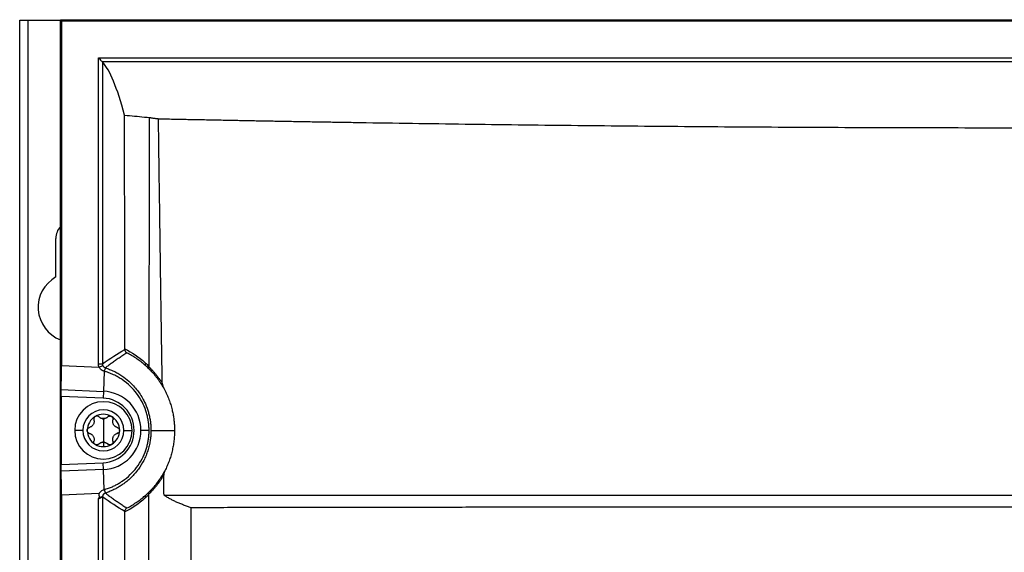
# Model space of a CAD drawing. Header units: millimetres. Extents: x 25 to 1229, y -261 to 1180.
# Tile 137 of 224: x 341 to 461, y 576 to 640. Entities that reach past the tile are written whole.
import ezdxf

# ---------------------------------------------------------------- set-up
doc = ezdxf.new("R2010")
doc.units = ezdxf.units.MM

msp = doc.modelspace()

# ---------------------------------------------------------------- linework, layer by layer
at = {"color": 7, "linetype": 'Continuous', "lineweight": 25}
for p, q in [((340.93, 280.45), (340.93, 640.45)), ((340.93, 640.45), (341.93, 640.45)), ((341.93, 640.45), (341.93, 280.45)), ((341.93, 640.45), (345.88, 640.45)), ((346.01, 640.36), (345.88, 640.49)), ((345.88, 640.49), (575.97, 640.49)), ((345.88, 280.41), (345.88, 640.49)), ((346.01, 640.36), (346.01, 598.34)), ((346.01, 640.36), (575.84, 640.36)), ((350.52, 598.55), (350.52, 635.85)), ((350.52, 635.85), (571.33, 635.85)), ((570.83, 635.35), (351.02, 635.35)), ((351.02, 635.35), (351.02, 598.55)), ((345.33, 609.14), (345.33, 613.85)), ((346.01, 598.34), (350.61, 598.15)), ((350.52, 598.55), (351.02, 598.55)), ((350.61, 598.15), (351.06, 598.35)), ((351.22, 597.66), (351.12, 595.21)), ((345.99, 595.43), (351.12, 595.21)), ((351.12, 595.21), (351.09, 594.38)), ((345.98, 594.59), (345.98, 586.31)), ((351.09, 594.38), (345.98, 594.59)), ((351.13, 591.87), (351.13, 590.45)), ((348.63, 590.45), (347.63, 590.45)), ((349.15, 590.45), (349.16, 590.42)), ((351.13, 590.45), (351.13, 589.02)), ((353.1, 590.45), (353.09, 590.41)), ((353.63, 590.45), (354.63, 590.45)), ((356.7, 590.45), (355.7, 590.45)), ((356.92, 590.45), (359.8, 590.45)), ((352.93, 590.14), (352.82, 590.09)), ((351.13, 589.01), (351.13, 588.47)), ((345.98, 586.31), (351.09, 586.51)), ((351.12, 585.68), (345.99, 585.47)), ((351.12, 585.68), (351.09, 586.51)), ((351.22, 583.23), (351.12, 585.68)), ((350.61, 582.75), (346.01, 582.56)), ((346.01, 582.56), (346.01, 468.34)), ((350.52, 582.11), (350.61, 582.24)), ((350.52, 468.55), (350.52, 582.11)), ((351.02, 582.35), (351.02, 468.55))]:
    msp.add_line(p, q, dxfattribs=at)
at = {"color": 7, "linetype": 'Continuous', "lineweight": 25, "flags": 128}
msp.add_lwpolyline([(356.13, 628.63), (356.46, 628.6), (356.72, 628.58)], dxfattribs=at)
at = {"color": 7, "linetype": 'Continuous', "lineweight": 25}
for centre, radius, start, end in [((347.43, 613.85), 2.1, 137.3128, 180), ((347.43, 605.45), 4.25, 119.6116, 248.7026), ((354.21, 596.81), 3.11, 155.9204, 163.9853), ((354.2, 596.81), 3.1, 155.8831, 163.9696), ((356.56, 598.55), 0.363, 158.7596, 221.8159), ((350.93, 590.45), 4.77, 0, 87.6502), ((350.93, 590.45), 3.94, 272.3498, 87.6502), ((351.13, 590.45), 3.5, 0, 180), ((351.13, 590.45), 2.5, 0, 180), ((351.13, 590.45), 1.97, 120, 180), ((351.13, 590.45), 1.97, 60, 120), ((351.13, 590.45), 1.44, 85.3517, 94.6483), ((351.13, 592.62), 0.748, 261.0355, 270), ((351.13, 592.62), 0.748, 270, 278.9645), ((351.13, 590.45), 1.97, 0, 60), ((351.13, 590.45), 3.5, 180, 0), ((351.13, 590.45), 2.5, 180, 0), ((351.13, 590.45), 1.97, 180, 240), ((350.93, 590.45), 4.77, 272.3498, 0), ((351.13, 590.45), 1.98, 300, 0), ((351.13, 590.45), 1.97, 240, 270), ((351.13, 590.45), 1.44, 265.3517, 270), ((351.13, 588.28), 0.748, 81.0355, 98.9645), ((351.13, 590.45), 1.44, 270, 274.6483), ((351.13, 590.45), 1.97, 270, 300), ((354.21, 584.09), 3.11, 196.0114, 204.0718), ((354.2, 584.09), 3.1, 196.0304, 204.1169), ((351.52, 582.35), 0.5, 107.7824, 179.986), ((356.56, 582.34), 0.355, 138.2188, 200.4472)]:
    msp.add_arc(centre, radius, start, end, dxfattribs=at)
for points, knots in [([(350.52, 635.85), (350.58, 635.79), (350.64, 635.73), (350.77, 635.61), (350.82, 635.55), (350.92, 635.45), (350.96, 635.41), (351.01, 635.36), (351.02, 635.35), (351.02, 635.35)], [0, 0, 0, 0, 0.25, 0.25, 0.5, 0.5, 0.75, 0.75, 1, 1, 1, 1]), ([(356.72, 628.58), (356.72, 628.55), (356.72, 628.47), (356.72, 628.31), (356.71, 628.03), (356.71, 627.63), (356.71, 627.16), (356.71, 626.21), (356.71, 624.16), (356.7, 620.99), (356.69, 617.2), (356.69, 612.99), (356.68, 608.37), (356.67, 603.32), (356.67, 599.95), (356.66, 598.27)], [0, 0, 0, 0, 0.003125, 0.007813, 0.015625, 0.031251, 0.046876, 0.062502, 0.125003, 0.250006, 0.376201, 0.500009, 0.666937, 0.833601, 1, 1, 1, 1]), ([(356.72, 628.58), (356.76, 628.57), (356.85, 628.56), (357, 628.53), (357.15, 628.51), (357.31, 628.49), (357.48, 628.47), (357.66, 628.45), (357.78, 628.43), (357.84, 628.43)], [0, 0, 0, 0, 0.143207, 0.286156, 0.428931, 0.571617, 0.714301, 0.857067, 1, 1, 1, 1]), ([(358.3, 596.18), (358.28, 597.86), (358.23, 600.99), (358.16, 605.36), (358.11, 609.06), (358.04, 613.98), (357.97, 619.02), (357.9, 623.73), (357.87, 626.08), (357.86, 627.25), (357.85, 627.84), (357.85, 628.13), (357.84, 628.27), (357.84, 628.35), (357.84, 628.39), (357.84, 628.41), (357.84, 628.43)], [0, 0, 0, 0, 0.155994, 0.29134, 0.406014, 0.499995, 0.749997, 0.874998, 0.937499, 0.96875, 0.984375, 0.992187, 0.996094, 0.997656, 0.998828, 1, 1, 1, 1]), ([(357.84, 628.43), (358.44, 628.41), (359.63, 628.39), (361.43, 628.35), (363.23, 628.32), (365.03, 628.28), (366.83, 628.25), (368.63, 628.21), (370.44, 628.18), (372.25, 628.14), (374.06, 628.11), (375.88, 628.08), (377.7, 628.05), (379.52, 628.02), (381.34, 627.99), (384.69, 627.93), (389.58, 627.86), (396.02, 627.77), (402.48, 627.69), (411.11, 627.59), (421.94, 627.49), (434.96, 627.4), (447.98, 627.35), (465.32, 627.32), (487.01, 627.38), (506.44, 627.54), (519.33, 627.69), (525.79, 627.77), (532.23, 627.86), (537.73, 627.94), (542.3, 628.02), (545.95, 628.08), (549.58, 628.14), (553.2, 628.21), (556.82, 628.28), (560.42, 628.35), (562.81, 628.4), (564.01, 628.43)], [0, 0, 0, 0, 0.00896, 0.017918, 0.026875, 0.035831, 0.044786, 0.05374, 0.062694, 0.071648, 0.080602, 0.089557, 0.098512, 0.107468, 0.116425, 0.125384, 0.156764, 0.18813, 0.219495, 0.250869, 0.313459, 0.376039, 0.438172, 0.500302, 0.624595, 0.748901, 0.780289, 0.811669, 0.843052, 0.87445, 0.892389, 0.910324, 0.928256, 0.946187, 0.96412, 0.982057, 1, 1, 1, 1]), ([(353.73, 600.33), (353.73, 600.31), (353.73, 600.27), (353.75, 600.2), (353.77, 600.14), (353.8, 600.08), (353.84, 600.02), (353.89, 599.96), (353.94, 599.92), (353.98, 599.9), (353.99, 599.89)], [0, 0, 0, 0, 0.112326, 0.23349, 0.362913, 0.49963, 0.611047, 0.749914, 0.921152, 1, 1, 1, 1]), ([(353.99, 599.89), (353.83, 599.79), (353.51, 599.59), (353.04, 599.28), (352.59, 598.97), (352.17, 598.67), (351.76, 598.38), (351.5, 598.17), (351.37, 598.08)], [0, 0, 0, 0, 0.185119, 0.362858, 0.533215, 0.696191, 0.851786, 1, 1, 1, 1]), ([(356.29, 598.31), (356.22, 598.38), (356.07, 598.51), (355.84, 598.7), (355.61, 598.88), (355.36, 599.06), (355.1, 599.24), (354.84, 599.41), (354.57, 599.58), (354.28, 599.74), (354.09, 599.84), (353.99, 599.89)], [0, 0, 0, 0, 0.098979, 0.200968, 0.30598, 0.414024, 0.525108, 0.639241, 0.75643, 0.876681, 1, 1, 1, 1]), ([(345.99, 595.43), (345.99, 595.58), (345.99, 595.76), (346, 596.19), (346, 596.43), (346.01, 596.94), (346.01, 597.22), (346.01, 597.78), (346.01, 598.06), (346.01, 598.34)], [0, 0, 0, 0, 0.25, 0.25, 0.5, 0.5, 0.75, 0.75, 1, 1, 1, 1]), ([(351.22, 597.66), (351.19, 597.68), (351.12, 597.7), (351.03, 597.74), (350.94, 597.79), (350.85, 597.85), (350.76, 597.93), (350.67, 598.03), (350.63, 598.11), (350.61, 598.15)], [0, 0, 0, 0, 0.127376, 0.252638, 0.376921, 0.501388, 0.671295, 0.836286, 1, 1, 1, 1]), ([(351.06, 598.35), (351.07, 598.33), (351.09, 598.29), (351.13, 598.24), (351.2, 598.17), (351.28, 598.11), (351.34, 598.09), (351.37, 598.08)], [0, 0, 0, 0, 0.136411, 0.303627, 0.500194, 0.802578, 1, 1, 1, 1]), ([(356.7, 590.45), (356.69, 590.54), (356.69, 590.71), (356.68, 590.98), (356.65, 591.25), (356.62, 591.51), (356.58, 591.78), (356.52, 592.05), (356.46, 592.31), (356.39, 592.58), (356.21, 593.12), (355.86, 593.96), (355.21, 594.97), (354.4, 595.89), (353.62, 596.52), (352.92, 596.96), (352.44, 597.21), (351.99, 597.4), (351.61, 597.55), (351.35, 597.63), (351.22, 597.66)], [0, 0, 0, 0, 0.02724, 0.054574, 0.08202, 0.109594, 0.137315, 0.165201, 0.193268, 0.221535, 0.250021, 0.370798, 0.499809, 0.618753, 0.749756, 0.808481, 0.874805, 0.916594, 0.958329, 1, 1, 1, 1]), ([(351.37, 598.07), (351.46, 598.05), (351.63, 597.99), (351.88, 597.89), (352.13, 597.79), (352.39, 597.67), (352.64, 597.55), (352.89, 597.41), (353.13, 597.26), (353.38, 597.11), (353.82, 596.79), (354.55, 596.19), (355.43, 595.19), (356.11, 594.05), (356.49, 593.1), (356.68, 592.43), (356.79, 591.92), (356.87, 591.42), (356.91, 590.93), (356.92, 590.61), (356.92, 590.45)], [0, 0, 0, 0, 0.026603, 0.053502, 0.080697, 0.108188, 0.135976, 0.164062, 0.192445, 0.221125, 0.250104, 0.355128, 0.500012, 0.645278, 0.749887, 0.802666, 0.854058, 0.904072, 0.952717, 1, 1, 1, 1]), ([(356.75, 597.87), (356.74, 597.89), (356.72, 597.91), (356.7, 597.95), (356.68, 597.99), (356.67, 598.01), (356.66, 598.05), (356.65, 598.11), (356.66, 598.17), (356.66, 598.2)], [0, 0, 0, 0, 0.167719, 0.303555, 0.404993, 0.470771, 0.500374, 0.765667, 1, 1, 1, 1]), ([(356.66, 598.2), (356.69, 598.17), (356.76, 598.11), (356.86, 598.01), (356.97, 597.9), (357.08, 597.78), (357.19, 597.66), (357.3, 597.53), (357.45, 597.36), (357.64, 597.13), (357.86, 596.84), (358.08, 596.53), (358.23, 596.3), (358.3, 596.18)], [0, 0, 0, 0, 0.07387, 0.146782, 0.218793, 0.28996, 0.360337, 0.429983, 0.498954, 0.627625, 0.753757, 0.877747, 1, 1, 1, 1]), ([(358.5, 595.58), (358.46, 595.64), (358.39, 595.76), (358.29, 595.94), (358.18, 596.1), (358.08, 596.27), (357.97, 596.42), (357.87, 596.57), (357.77, 596.71), (357.66, 596.85), (357.52, 597.03), (357.34, 597.25), (357.13, 597.49), (356.93, 597.7), (356.81, 597.81), (356.75, 597.87)], [0, 0, 0, 0, 0.055249, 0.110495, 0.165782, 0.221154, 0.276654, 0.332325, 0.38821, 0.444351, 0.50079, 0.624418, 0.748553, 0.873612, 1, 1, 1, 1]), ([(345.98, 594.59), (345.98, 594.75), (345.98, 594.92), (345.98, 595.21), (345.98, 595.34), (345.99, 595.43)], [0, 0, 0, 0, 0.5, 0.5, 1, 1, 1, 1]), ([(358.3, 596.18), (358.3, 596.16), (358.31, 596.11), (358.32, 596.03), (358.34, 595.95), (358.37, 595.86), (358.4, 595.77), (358.45, 595.67), (358.48, 595.61), (358.5, 595.58)], [0, 0, 0, 0, 0.115733, 0.23914, 0.371205, 0.51273, 0.664367, 0.826646, 1, 1, 1, 1]), ([(358.5, 595.58), (358.55, 595.48), (358.65, 595.28), (358.8, 594.98), (358.93, 594.68), (359.06, 594.37), (359.17, 594.06), (359.28, 593.75), (359.38, 593.43), (359.48, 593.04), (359.59, 592.58), (359.68, 592.05), (359.75, 591.52), (359.79, 590.99), (359.79, 590.63), (359.8, 590.45)], [0, 0, 0, 0, 0.063034, 0.125805, 0.188375, 0.250805, 0.313157, 0.375492, 0.437873, 0.500363, 0.600835, 0.700769, 0.800431, 0.900085, 1, 1, 1, 1]), ([(349.96, 591.74), (349.97, 591.71), (349.98, 591.66), (349.99, 591.59), (349.99, 591.52), (349.99, 591.42), (349.96, 591.3), (349.9, 591.16), (349.81, 591.04), (349.7, 590.94), (349.57, 590.86), (349.48, 590.83), (349.43, 590.81)], [0, 0, 0, 0, 0.069618, 0.134543, 0.194837, 0.250578, 0.379239, 0.50015, 0.621024, 0.749726, 0.865603, 1, 1, 1, 1]), ([(350.14, 592.16), (350.12, 592.15), (350.1, 592.13), (350.06, 592.1), (350.03, 592.06), (350, 592.02), (349.97, 591.95), (349.94, 591.86), (349.96, 591.78), (349.96, 591.74)], [0, 0, 0, 0, 0.097487, 0.196081, 0.296022, 0.397541, 0.500858, 0.736255, 1, 1, 1, 1]), ([(350.59, 592.1), (350.58, 592.11), (350.55, 592.14), (350.49, 592.17), (350.44, 592.19), (350.36, 592.21), (350.25, 592.21), (350.18, 592.18), (350.14, 592.16)], [0, 0, 0, 0, 0.135646, 0.264028, 0.385316, 0.499709, 0.754413, 1, 1, 1, 1]), ([(351.01, 591.88), (350.98, 591.89), (350.93, 591.9), (350.85, 591.92), (350.77, 591.96), (350.68, 592.02), (350.62, 592.07), (350.59, 592.1)], [0, 0, 0, 0, 0.158839, 0.325059, 0.499286, 0.732295, 1, 1, 1, 1]), ([(351.66, 592.1), (351.64, 592.08), (351.6, 592.04), (351.54, 592), (351.46, 591.95), (351.36, 591.91), (351.28, 591.89), (351.24, 591.88)], [0, 0, 0, 0, 0.182457, 0.349412, 0.501049, 0.759157, 1, 1, 1, 1]), ([(351.66, 592.1), (351.67, 592.11), (351.7, 592.14), (351.75, 592.17), (351.81, 592.19), (351.89, 592.21), (352, 592.21), (352.07, 592.18), (352.11, 592.16)], [0, 0, 0, 0, 0.126524, 0.25025, 0.373773, 0.499743, 0.751748, 1, 1, 1, 1]), ([(352.11, 592.16), (352.12, 592.15), (352.15, 592.14), (352.18, 592.11), (352.23, 592.06), (352.28, 591.97), (352.3, 591.87), (352.3, 591.79), (352.29, 591.76), (352.29, 591.74)], [0, 0, 0, 0, 0.083027, 0.166378, 0.250753, 0.499959, 0.749068, 0.875043, 1, 1, 1, 1]), ([(352.82, 590.81), (352.79, 590.82), (352.75, 590.83), (352.68, 590.86), (352.62, 590.9), (352.54, 590.95), (352.44, 591.04), (352.36, 591.16), (352.29, 591.3), (352.26, 591.44), (352.26, 591.59), (352.28, 591.69), (352.29, 591.74)], [0, 0, 0, 0, 0.069619, 0.134543, 0.194837, 0.250578, 0.379239, 0.50015, 0.621024, 0.749726, 0.865603, 1, 1, 1, 1]), ([(349.15, 590.45), (349.15, 590.46), (349.15, 590.49), (349.16, 590.53), (349.18, 590.6), (349.23, 590.69), (349.3, 590.76), (349.37, 590.79), (349.41, 590.81), (349.43, 590.81)], [0, 0, 0, 0, 0.083027, 0.166378, 0.250753, 0.499959, 0.749068, 0.875043, 1, 1, 1, 1]), ([(349.43, 590.09), (349.41, 590.09), (349.37, 590.1), (349.32, 590.13), (349.27, 590.17), (349.23, 590.21), (349.2, 590.27), (349.17, 590.32), (349.15, 590.39), (349.15, 590.43), (349.15, 590.45)], [0, 0, 0, 0, 0.126476, 0.250145, 0.373611, 0.499527, 0.624265, 0.749321, 0.875558, 1, 1, 1, 1]), ([(351.22, 583.23), (351.31, 583.26), (351.48, 583.31), (351.74, 583.4), (351.98, 583.49), (352.22, 583.59), (352.44, 583.7), (352.66, 583.8), (352.86, 583.92), (353.06, 584.03), (353.24, 584.15), (353.72, 584.46), (354.4, 585.02), (355.22, 585.94), (355.86, 586.95), (356.24, 587.84), (356.45, 588.53), (356.56, 589.01), (356.64, 589.49), (356.69, 589.97), (356.69, 590.29), (356.7, 590.45)], [0, 0, 0, 0, 0.028489, 0.05618, 0.083091, 0.109238, 0.134636, 0.159301, 0.183248, 0.20649, 0.229043, 0.25092, 0.381758, 0.500582, 0.629507, 0.750223, 0.801285, 0.851691, 0.901543, 0.950946, 1, 1, 1, 1]), ([(356.92, 590.45), (356.92, 590.37), (356.92, 590.2), (356.91, 589.95), (356.89, 589.7), (356.86, 589.44), (356.81, 589.07), (356.71, 588.58), (356.54, 587.98), (356.32, 587.38), (355.97, 586.62), (355.51, 585.86), (354.98, 585.21), (354.55, 584.74), (354.11, 584.34), (353.64, 583.97), (353.19, 583.67), (352.74, 583.41), (352.29, 583.18), (351.84, 582.98), (351.53, 582.88), (351.37, 582.82)], [0, 0, 0, 0, 0.02473, 0.049628, 0.074698, 0.099939, 0.125354, 0.185895, 0.249795, 0.308986, 0.375103, 0.499496, 0.573472, 0.624727, 0.689755, 0.749238, 0.801332, 0.852453, 0.902603, 0.951785, 1, 1, 1, 1]), ([(352.82, 590.81), (352.84, 590.81), (352.88, 590.79), (352.93, 590.77), (352.98, 590.73), (353.02, 590.68), (353.05, 590.63), (353.08, 590.57), (353.1, 590.51), (353.1, 590.47), (353.1, 590.45)], [0, 0, 0, 0, 0.126476, 0.250145, 0.373611, 0.499527, 0.624265, 0.749321, 0.875558, 1, 1, 1, 1]), ([(353.1, 590.45), (353.1, 590.44), (353.1, 590.41), (353.09, 590.37), (353.07, 590.3), (353.02, 590.21), (352.95, 590.14), (352.88, 590.1), (352.84, 590.09), (352.82, 590.09)], [0, 0, 0, 0, 0.0830271, 0.1663784, 0.2507528, 0.4999586, 0.7490678, 0.8750431, 1, 1, 1, 1]), ([(359.8, 590.45), (359.8, 590.34), (359.79, 590.13), (359.78, 589.81), (359.76, 589.5), (359.73, 589.18), (359.68, 588.86), (359.63, 588.55), (359.57, 588.24), (359.48, 587.82), (359.34, 587.31), (359.14, 586.71), (358.9, 586.11), (358.72, 585.73), (358.63, 585.54)], [0, 0, 0, 0, 0.062767, 0.125337, 0.187771, 0.250127, 0.312464, 0.374843, 0.437323, 0.499962, 0.625091, 0.749824, 0.874635, 1, 1, 1, 1]), ([(349.43, 590.09), (349.46, 590.08), (349.51, 590.07), (349.57, 590.04), (349.64, 590), (349.72, 589.95), (349.81, 589.86), (349.9, 589.74), (349.96, 589.6), (349.99, 589.46), (350, 589.31), (349.98, 589.21), (349.96, 589.16)], [0, 0, 0, 0, 0.069619, 0.134543, 0.194837, 0.250578, 0.379239, 0.50015, 0.621024, 0.749726, 0.865603, 1, 1, 1, 1]), ([(352.29, 589.16), (352.28, 589.19), (352.27, 589.24), (352.26, 589.31), (352.26, 589.38), (352.27, 589.48), (352.29, 589.6), (352.36, 589.74), (352.44, 589.86), (352.55, 589.96), (352.68, 590.04), (352.77, 590.07), (352.82, 590.09)], [0, 0, 0, 0, 0.069618, 0.134543, 0.194837, 0.250578, 0.379239, 0.50015, 0.621024, 0.749726, 0.865603, 1, 1, 1, 1]), ([(350.14, 588.74), (350.13, 588.75), (350.1, 588.76), (350.07, 588.79), (350.02, 588.84), (349.97, 588.92), (349.95, 589.03), (349.95, 589.11), (349.96, 589.14), (349.96, 589.16)], [0, 0, 0, 0, 0.083027, 0.166378, 0.250753, 0.499959, 0.749068, 0.875043, 1, 1, 1, 1]), ([(350.33, 588.69), (350.31, 588.69), (350.28, 588.69), (350.23, 588.7), (350.18, 588.72), (350.15, 588.73), (350.14, 588.74)], [0, 0, 0, 0, 0.253236, 0.502403, 0.750377, 1, 1, 1, 1]), ([(350.59, 588.8), (350.58, 588.79), (350.56, 588.77), (350.52, 588.74), (350.46, 588.71), (350.4, 588.69), (350.35, 588.69), (350.33, 588.69)], [0, 0, 0, 0, 0.166001, 0.332649, 0.502313, 0.753757, 1, 1, 1, 1]), ([(350.59, 588.8), (350.61, 588.82), (350.65, 588.86), (350.71, 588.9), (350.79, 588.95), (350.89, 588.99), (350.97, 589.01), (351.01, 589.02)], [0, 0, 0, 0, 0.182457, 0.349412, 0.501049, 0.759157, 1, 1, 1, 1]), ([(351.24, 589.02), (351.27, 589.01), (351.32, 589), (351.4, 588.97), (351.48, 588.94), (351.57, 588.88), (351.63, 588.83), (351.66, 588.8)], [0, 0, 0, 0, 0.158839, 0.325059, 0.499286, 0.732295, 1, 1, 1, 1]), ([(351.93, 588.69), (351.91, 588.69), (351.88, 588.69), (351.83, 588.7), (351.77, 588.72), (351.71, 588.75), (351.68, 588.78), (351.66, 588.8)], [0, 0, 0, 0, 0.16382, 0.329134, 0.498108, 0.751373, 1, 1, 1, 1]), ([(352.11, 588.74), (352.1, 588.73), (352.07, 588.72), (352.02, 588.7), (351.97, 588.69), (351.94, 588.69), (351.93, 588.69)], [0, 0, 0, 0, 0.249623, 0.497597, 0.746764, 1, 1, 1, 1]), ([(352.29, 589.16), (352.29, 589.14), (352.3, 589.11), (352.3, 589.05), (352.29, 588.99), (352.28, 588.93), (352.25, 588.87), (352.21, 588.82), (352.17, 588.77), (352.13, 588.75), (352.11, 588.74)], [0, 0, 0, 0, 0.126476, 0.250145, 0.373611, 0.499527, 0.624265, 0.749321, 0.875558, 1, 1, 1, 1]), ([(345.99, 585.47), (345.98, 585.56), (345.98, 585.69), (345.98, 585.98), (345.98, 586.15), (345.98, 586.31)], [0, 0, 0, 0, 0.5, 0.5, 1, 1, 1, 1]), ([(346.01, 582.56), (346.01, 582.84), (346.01, 583.12), (346.01, 583.68), (346.01, 583.95), (346, 584.47), (346, 584.71), (345.99, 585.14), (345.99, 585.32), (345.99, 585.47)], [0, 0, 0, 0, 0.25, 0.25, 0.5, 0.5, 0.75, 0.75, 1, 1, 1, 1]), ([(358.48, 585.02), (358.44, 584.96), (358.37, 584.83), (358.26, 584.66), (358.15, 584.48), (358.03, 584.32), (357.92, 584.15), (357.81, 584), (357.69, 583.85), (357.58, 583.7), (357.43, 583.52), (357.24, 583.3), (357.03, 583.06), (356.82, 582.85), (356.7, 582.74), (356.64, 582.68)], [0, 0, 0, 0, 0.053379, 0.107164, 0.161416, 0.216197, 0.271564, 0.327575, 0.384284, 0.441747, 0.500016, 0.61995, 0.743004, 0.869564, 1, 1, 1, 1]), ([(356.74, 583), (356.77, 583.03), (356.83, 583.09), (356.92, 583.18), (357.03, 583.29), (357.13, 583.4), (357.24, 583.52), (357.35, 583.65), (357.47, 583.79), (357.6, 583.96), (357.76, 584.16), (357.93, 584.4), (358.11, 584.66), (358.28, 584.93), (358.46, 585.23), (358.57, 585.44), (358.63, 585.54)], [0, 0, 0, 0, 0.064598, 0.128465, 0.191666, 0.254264, 0.316327, 0.377923, 0.439123, 0.499998, 0.585917, 0.670487, 0.753938, 0.836508, 0.918445, 1, 1, 1, 1]), ([(358.63, 585.54), (358.61, 585.5), (358.57, 585.42), (358.52, 585.29), (358.48, 585.16), (358.48, 585.06), (358.48, 585.02)], [0, 0, 0, 0, 0.259562, 0.49817, 0.765435, 1, 1, 1, 1]), ([(350.61, 582.75), (350.62, 582.77), (350.64, 582.82), (350.69, 582.88), (350.74, 582.95), (350.8, 583), (350.89, 583.08), (351.03, 583.17), (351.15, 583.21), (351.22, 583.23)], [0, 0, 0, 0, 0.0986217, 0.1971961, 0.2965328, 0.3974231, 0.5006225, 0.7479851, 1, 1, 1, 1]), ([(351.02, 582.35), (351.02, 582.35), (351.02, 582.35), (351.01, 582.34), (350.99, 582.33), (350.96, 582.31), (350.92, 582.29), (350.87, 582.27), (350.8, 582.23), (350.71, 582.19), (350.61, 582.15), (350.55, 582.12), (350.52, 582.11)], [0, 0, 0, 0, 0.072645, 0.149024, 0.22957, 0.314652, 0.404582, 0.499624, 0.603887, 0.749103, 0.896048, 1, 1, 1, 1]), ([(350.61, 582.24), (350.62, 582.25), (350.63, 582.27), (350.64, 582.32), (350.65, 582.36), (350.64, 582.42), (350.62, 582.51), (350.6, 582.62), (350.61, 582.71), (350.61, 582.75)], [0, 0, 0, 0, 0.077864, 0.159571, 0.24903, 0.342238, 0.499358, 0.754391, 1, 1, 1, 1]), ([(351.37, 582.82), (351.35, 582.82), (351.3, 582.8), (351.24, 582.76), (351.18, 582.71), (351.12, 582.65), (351.08, 582.58), (351.05, 582.52), (351.04, 582.47), (351.03, 582.43), (351.01, 582.41), (350.99, 582.39), (350.96, 582.37), (350.92, 582.34), (350.86, 582.32), (350.76, 582.28), (350.66, 582.25), (350.61, 582.24)], [0, 0, 0, 0, 0.056344, 0.117135, 0.182047, 0.250475, 0.329394, 0.376425, 0.417097, 0.456552, 0.501243, 0.555786, 0.626074, 0.685293, 0.750988, 0.867136, 1, 1, 1, 1]), ([(351.37, 582.82), (351.5, 582.72), (351.76, 582.52), (352.17, 582.22), (352.6, 581.92), (353.05, 581.62), (353.52, 581.31), (353.84, 581.11), (354, 581)], [0, 0, 0, 0, 0.148172, 0.303742, 0.466709, 0.637075, 0.814839, 1, 1, 1, 1]), ([(354, 581), (354.1, 581.05), (354.29, 581.15), (354.57, 581.31), (354.84, 581.48), (355.11, 581.65), (355.36, 581.83), (355.61, 582.01), (355.85, 582.19), (356.07, 582.38), (356.22, 582.51), (356.3, 582.58)], [0, 0, 0, 0, 0.123095, 0.243174, 0.360245, 0.474316, 0.585394, 0.693491, 0.798617, 0.900782, 1, 1, 1, 1]), ([(356.64, 582.61), (356.64, 581.46), (356.63, 579.14), (356.63, 575.64), (356.63, 572.09), (356.62, 568.48), (356.62, 564.82), (356.61, 561.11), (356.61, 557.35), (356.6, 553.54), (356.6, 549.68), (356.59, 545.76), (356.59, 541.79), (356.58, 537.78), (356.58, 533.71), (356.57, 529.59), (356.57, 524.94), (356.56, 519.72), (356.55, 513.89), (356.54, 507.89), (356.53, 501.71), (356.52, 495.37), (356.51, 488.85), (356.5, 482.17), (356.49, 475.31), (356.48, 470.69), (356.48, 468.34)], [0, 0, 0, 0, 0.030177, 0.060806, 0.091886, 0.123416, 0.155398, 0.18783, 0.220713, 0.254048, 0.287833, 0.322068, 0.356755, 0.391892, 0.42748, 0.463518, 0.500007, 0.549514, 0.600532, 0.653062, 0.707105, 0.762659, 0.819725, 0.878304, 0.938396, 1, 1, 1, 1]), ([(356.64, 582.68), (356.63, 582.69), (356.63, 582.73), (356.64, 582.79), (356.65, 582.85), (356.68, 582.92), (356.71, 582.97), (356.74, 583)], [0, 0, 0, 0, 0.152284, 0.319958, 0.501914, 0.646503, 1, 1, 1, 1]), ([(361.84, 581.03), (361.68, 581.08), (361.36, 581.19), (360.89, 581.36), (360.45, 581.54), (360.02, 581.72), (359.62, 581.91), (359.23, 582.12), (358.86, 582.33), (358.63, 582.47), (358.52, 582.55)], [0, 0, 0, 0, 0.125515, 0.25061, 0.374768, 0.499995, 0.623132, 0.747484, 0.873092, 1, 1, 1, 1]), ([(358.52, 582.55), (359.14, 582.55), (360.38, 582.55), (362.24, 582.55), (364.11, 582.55), (365.98, 582.55), (367.85, 582.55), (369.72, 582.55), (371.6, 582.55), (373.48, 582.55), (375.37, 582.55), (377.25, 582.55), (379.14, 582.55), (381.03, 582.55), (382.92, 582.55), (384.82, 582.55), (386.72, 582.55), (388.62, 582.55), (390.52, 582.55), (392.42, 582.55), (394.33, 582.55), (396.24, 582.55), (398.15, 582.55), (400.06, 582.55), (401.97, 582.55), (403.89, 582.55), (405.81, 582.55), (407.73, 582.55), (409.65, 582.55), (411.57, 582.55), (413.49, 582.55), (415.42, 582.55), (417.35, 582.55), (419.27, 582.55), (421.2, 582.55), (423.13, 582.55), (425.06, 582.55), (427, 582.55), (428.93, 582.55), (430.86, 582.55), (432.8, 582.55), (434.74, 582.55), (436.67, 582.55), (438.61, 582.55), (440.55, 582.55), (442.49, 582.55), (444.43, 582.55), (446.37, 582.55), (448.31, 582.55), (450.25, 582.55), (452.19, 582.55), (454.13, 582.55), (456.07, 582.55), (458.01, 582.55), (459.95, 582.55), (461.9, 582.55), (463.84, 582.55), (465.78, 582.55), (467.72, 582.55), (469.66, 582.55), (471.6, 582.55), (473.54, 582.55), (475.48, 582.55), (477.42, 582.55), (479.36, 582.55), (481.3, 582.55), (483.24, 582.55), (485.18, 582.55), (487.12, 582.55), (489.05, 582.55), (490.99, 582.55), (492.92, 582.55), (494.86, 582.55), (496.79, 582.55), (498.72, 582.55), (500.65, 582.55), (502.58, 582.55), (504.51, 582.55), (506.43, 582.55), (508.36, 582.55), (510.28, 582.55), (512.2, 582.55), (514.12, 582.55), (516.04, 582.55), (517.96, 582.55), (519.88, 582.55), (521.79, 582.55), (523.7, 582.55), (525.61, 582.55), (527.52, 582.55), (529.43, 582.55), (531.33, 582.55), (533.23, 582.55), (535.13, 582.55), (537.03, 582.55), (538.93, 582.55), (540.82, 582.55), (542.71, 582.55), (544.6, 582.55), (546.49, 582.55), (548.37, 582.55), (550.25, 582.55), (552.13, 582.55), (554, 582.55), (555.88, 582.55), (557.74, 582.55), (559.61, 582.55), (561.48, 582.55), (562.72, 582.55), (563.34, 582.55)], [0, 0, 0, 0, 0.009345, 0.01869, 0.028035, 0.03738, 0.046725, 0.05607, 0.065415, 0.074761, 0.084106, 0.093451, 0.102797, 0.112142, 0.121488, 0.130833, 0.140179, 0.149524, 0.15887, 0.168215, 0.177561, 0.186907, 0.196252, 0.205598, 0.214944, 0.22429, 0.233636, 0.242981, 0.252327, 0.261673, 0.271019, 0.280365, 0.289711, 0.299057, 0.308403, 0.317749, 0.327096, 0.336442, 0.345788, 0.355134, 0.36448, 0.373826, 0.383172, 0.392519, 0.401865, 0.411211, 0.420557, 0.429903, 0.43925, 0.448596, 0.457942, 0.467288, 0.476634, 0.485981, 0.495327, 0.504673, 0.514019, 0.523366, 0.532712, 0.542058, 0.551404, 0.56075, 0.570097, 0.579443, 0.588789, 0.598135, 0.607481, 0.616828, 0.626174, 0.63552, 0.644866, 0.654212, 0.663558, 0.672904, 0.682251, 0.691597, 0.700943, 0.710289, 0.719635, 0.728981, 0.738327, 0.747673, 0.757019, 0.766364, 0.77571, 0.785056, 0.794402, 0.803748, 0.813093, 0.822439, 0.831785, 0.84113, 0.850476, 0.859821, 0.869167, 0.878512, 0.887858, 0.897203, 0.906549, 0.915894, 0.925239, 0.934585, 0.94393, 0.953275, 0.96262, 0.971965, 0.98131, 0.990655, 1, 1, 1, 1]), ([(354, 581), (353.98, 580.99), (353.94, 580.97), (353.89, 580.93), (353.85, 580.88), (353.8, 580.8), (353.75, 580.7), (353.74, 580.61), (353.74, 580.56)], [0, 0, 0, 0, 0.120979, 0.24549, 0.372675, 0.501534, 0.749058, 1, 1, 1, 1]), ([(361.81, 449.53), (361.81, 451.16), (361.81, 454.4), (361.81, 459.23), (361.81, 463.98), (361.81, 468.66), (361.81, 473.26), (361.81, 477.8), (361.81, 482.25), (361.81, 486.64), (361.82, 490.95), (361.82, 495.19), (361.82, 499.36), (361.82, 503.45), (361.82, 507.47), (361.82, 511.41), (361.82, 517.31), (361.82, 525.14), (361.82, 534.85), (361.83, 544.4), (361.83, 553.79), (361.83, 563.02), (361.84, 572.08), (361.84, 578.07), (361.84, 581.03)], [0, 0, 0, 0, 0.037227, 0.073898, 0.110012, 0.145571, 0.180573, 0.21502, 0.24891, 0.282244, 0.315022, 0.347243, 0.378909, 0.410018, 0.440571, 0.470568, 0.500009, 0.575126, 0.649014, 0.721673, 0.793101, 0.863298, 0.932265, 1, 1, 1, 1]), ([(560.01, 581.03), (559.43, 581.03), (558.28, 581.03), (556.54, 581.04), (554.8, 581.04), (553.06, 581.04), (551.3, 581.05), (549.54, 581.05), (547.78, 581.05), (546.01, 581.05), (544.23, 581.06), (542.45, 581.06), (540.66, 581.06), (538.87, 581.06), (537.07, 581.07), (535.26, 581.07), (533.45, 581.07), (531.64, 581.07), (529.81, 581.07), (527.99, 581.08), (526.15, 581.08), (524.32, 581.08), (522.47, 581.08), (520.63, 581.08), (518.77, 581.08), (516.91, 581.09), (515.05, 581.09), (513.18, 581.09), (511.3, 581.09), (509.43, 581.09), (507.54, 581.09), (505.65, 581.1), (503.76, 581.1), (501.86, 581.1), (499.95, 581.1), (498.05, 581.1), (496.13, 581.1), (494.21, 581.1), (492.29, 581.1), (490.36, 581.1), (488.43, 581.1), (486.5, 581.11), (484.55, 581.11), (482.61, 581.11), (480.66, 581.11), (478.71, 581.11), (476.75, 581.11), (474.79, 581.11), (472.82, 581.11), (470.85, 581.11), (468.88, 581.11), (466.9, 581.11), (464.92, 581.11), (462.93, 581.11), (460.25, 581.11), (456.87, 581.11), (452.82, 581.11), (448.78, 581.11), (444.75, 581.11), (440.75, 581.11), (436.77, 581.11), (432.81, 581.1), (428.87, 581.1), (424.95, 581.1), (421.05, 581.1), (417.17, 581.1), (413.31, 581.09), (409.48, 581.09), (405.67, 581.09), (401.88, 581.08), (398.12, 581.08), (394.38, 581.08), (390.66, 581.07), (386.97, 581.07), (383.31, 581.06), (379.66, 581.06), (376.05, 581.05), (372.46, 581.05), (368.89, 581.04), (365.36, 581.04), (363.01, 581.03), (361.84, 581.03)], [0, 0, 0, 0, 0.0089556, 0.0179295, 0.0269218, 0.0359324, 0.0449614, 0.0540088, 0.0630744, 0.0721585, 0.0812609, 0.0903816, 0.0995207, 0.1086781, 0.1178539, 0.127048, 0.1362605, 0.1454913, 0.1547404, 0.1640079, 0.1732937, 0.1825979, 0.1919204, 0.2012612, 0.2106204, 0.2199979, 0.2293937, 0.2388079, 0.2482404, 0.2576912, 0.2671604, 0.2766479, 0.2861537, 0.2956779, 0.3052204, 0.3147812, 0.3243603, 0.3339577, 0.3435735, 0.3532076, 0.36286, 0.3725307, 0.3822198, 0.3919271, 0.4016528, 0.4113968, 0.4211591, 0.4309397, 0.4407386, 0.4505559, 0.4603914, 0.4702453, 0.4801174, 0.4900079, 0.4999166, 0.520214, 0.5404263, 0.5605536, 0.5805959, 0.6005532, 0.6204255, 0.6402127, 0.6599148, 0.6795319, 0.6990639, 0.7185109, 0.7378728, 0.7571495, 0.7763412, 0.7954477, 0.8144691, 0.8334054, 0.8522566, 0.8710226, 0.8897034, 0.9082991, 0.9268097, 0.945235, 0.9635752, 0.9818302, 1, 1, 1, 1]), ([(353.68, 470.32), (353.68, 471.47), (353.68, 473.76), (353.69, 477.2), (353.69, 480.63), (353.7, 484.07), (353.7, 487.51), (353.7, 490.95), (353.71, 494.39), (353.71, 497.83), (353.71, 501.28), (353.72, 504.72), (353.72, 508.16), (353.72, 511.6), (353.73, 515.05), (353.73, 518.49), (353.73, 521.94), (353.73, 526.53), (353.74, 532.28), (353.74, 539.17), (353.74, 546.06), (353.74, 552.95), (353.74, 559.85), (353.74, 566.74), (353.74, 573.63), (353.74, 578.23), (353.74, 580.52)], [0, 0, 0, 0, 0.031249, 0.062496, 0.093743, 0.12499, 0.156236, 0.187482, 0.218728, 0.249975, 0.281223, 0.312471, 0.343721, 0.374973, 0.406227, 0.437482, 0.46874, 0.5, 0.562516, 0.625024, 0.687524, 0.75002, 0.812514, 0.875007, 0.937502, 1, 1, 1, 1])]:
    msp.add_open_spline(points, degree=3, knots=knots, dxfattribs=at)
for points in [[(353.71, 628.86), (352.81, 632.21), (351.92, 634.37), (351.02, 635.35)], [(353.71, 628.86), (354.52, 628.79), (355.33, 628.71), (356.13, 628.63)], [(353.73, 600.38), (353.73, 609.88), (353.72, 619.38), (353.71, 628.86)], [(351.02, 598.55), (351.93, 599.21), (352.83, 599.79), (353.73, 600.33)], [(353.73, 600.38), (354.59, 599.96), (355.43, 599.4), (356.23, 598.69)], [(353.73, 600.33), (353.73, 600.35), (353.73, 600.37), (353.73, 600.38)], [(350.61, 598.15), (350.55, 598.28), (350.52, 598.41), (350.52, 598.55)], [(351.02, 598.55), (351.02, 598.49), (351.04, 598.42), (351.06, 598.35)], [(351.22, 597.66), (351.22, 597.66), (351.22, 597.66), (351.22, 597.66)], [(351.37, 598.08), (351.37, 598.08), (351.37, 598.07), (351.37, 598.07)], [(356.23, 598.69), (356.37, 598.55), (356.52, 598.41), (356.66, 598.27)], [(356.75, 597.87), (356.6, 598.03), (356.45, 598.17), (356.29, 598.31)], [(356.66, 598.27), (356.66, 598.25), (356.66, 598.22), (356.66, 598.2)], [(358.52, 582.55), (358.5, 583.37), (358.49, 584.2), (358.48, 585.02)], [(351.22, 583.23), (351.22, 583.23), (351.22, 583.23), (351.22, 583.23)], [(353.74, 580.56), (352.83, 581.1), (351.93, 581.69), (351.02, 582.35)], [(351.37, 582.82), (351.37, 582.82), (351.37, 582.82), (351.37, 582.82)], [(351.37, 582.82), (351.37, 582.82), (351.37, 582.82), (351.37, 582.82)], [(356.23, 582.22), (355.43, 581.5), (354.6, 580.95), (353.74, 580.52)], [(356.64, 582.61), (356.5, 582.47), (356.37, 582.34), (356.23, 582.22)], [(356.3, 582.58), (356.44, 582.71), (356.59, 582.85), (356.74, 583)], [(356.64, 582.68), (356.64, 582.65), (356.64, 582.63), (356.64, 582.61)], [(353.74, 580.52), (353.74, 580.54), (353.74, 580.55), (353.74, 580.56)]]:
    msp.add_open_spline(points, degree=3, dxfattribs=at)

doc.saveas('drawing.dxf')
